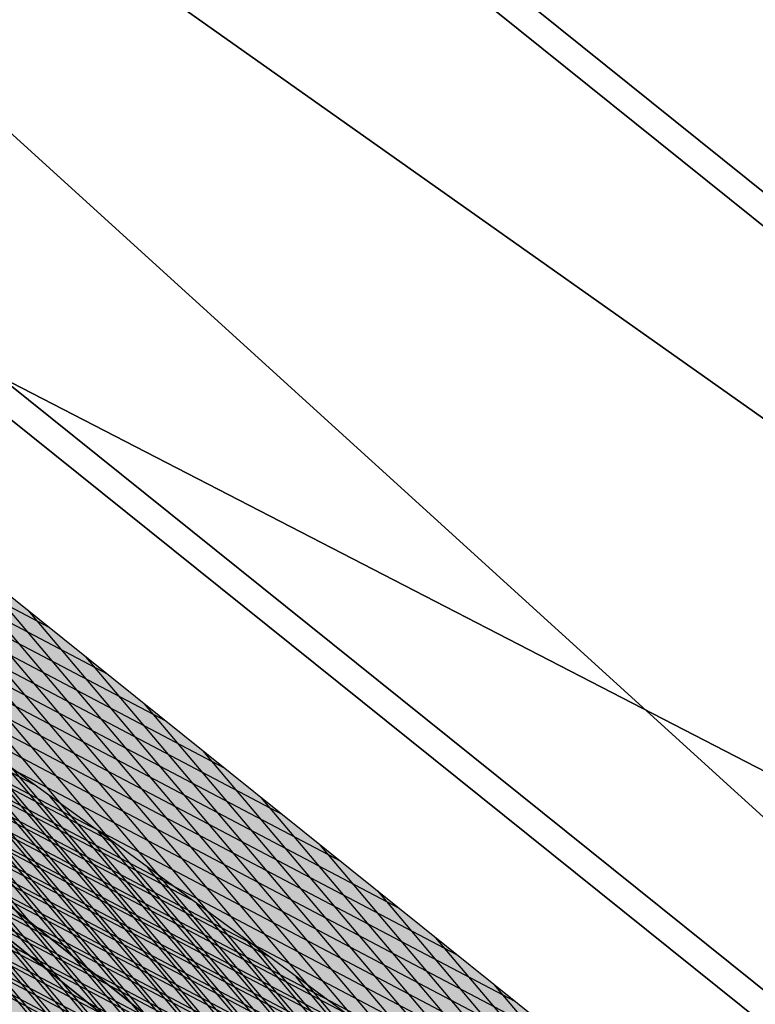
# Model space of a CAD drawing. Header units: millimetres. Extents: x 0 to 84100, y 0 to 59400.
# Tile 29 of 113: x 14227.94 to 14229.15, y 54216 to 54217.63. Entities that reach past the tile are written whole.
import ezdxf

# ---------------------------------------------------------------- set-up
doc = ezdxf.new("R2010")
doc.units = ezdxf.units.MM
doc.layers.add('GRILLE', color=7, linetype='Continuous')

# ---------------------------------------------------------------- blocks, each defined once
blk = doc.blocks.new('*X27')
at = {"color": 0}
for p, q in [((22.2140396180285, 15.61617317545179), (3.866173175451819, 33.96403961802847)), ((22.19500480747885, 15.81198468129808), (4.061984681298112, 33.94500480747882)), ((22.17380966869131, 16.00995651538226), (4.259956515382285, 33.92380966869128)), ((22.15037390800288, 16.21016897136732), (4.460168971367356, 33.90037390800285)), ((22.12461143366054, 16.4127081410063), (4.662708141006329, 33.87461143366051)), ((22.09642975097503, 16.61766651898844), (4.867666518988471, 33.84642975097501)), ((22.0657292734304, 16.82514369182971), (5.075143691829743, 33.81572927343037)), ((22.03240253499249, 17.03524712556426), (5.28524712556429, 33.78240253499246)), ((21.9963332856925, 17.24809307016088), (5.498093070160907, 33.74633328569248)), ((21.95739544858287, 17.46380760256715), (5.713807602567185, 33.70739544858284)), ((21.9154519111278, 17.68252783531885), (5.932527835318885, 33.66545191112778)), ((21.87035311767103, 17.90440332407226), (6.154403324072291, 33.620353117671)), ((21.82193542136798, 18.12959771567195), (6.379597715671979, 33.57193542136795)), ((21.77001914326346, 18.35829068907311), (6.608290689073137, 33.52001914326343)), ((21.71440627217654, 18.59068025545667), (6.840680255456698, 33.46440627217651)), ((10.29163056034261, 13.75), (2.000000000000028, 22.04163056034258)), ((10.11485386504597, 13.75), (2.000000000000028, 21.86485386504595)), ((9.938077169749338, 13.75), (2.000000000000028, 21.68807716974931)), ((9.761300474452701, 13.75), (2.000000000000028, 21.51130047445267)), ((2.000000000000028, 18.79378605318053), (4.596194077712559, 21.38998013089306)), ((9.584523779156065, 13.75), (2.000000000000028, 21.33452377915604)), ((2.000000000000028, 18.61700935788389), (4.684582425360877, 21.30159178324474)), ((2.000000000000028, 18.44023266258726), (4.772970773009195, 21.21320343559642)), ((9.407747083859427, 13.75), (2.000000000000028, 21.1577470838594)), ((2.000000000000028, 18.26345596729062), (4.861359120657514, 21.1248150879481)), ((2.000000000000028, 18.08667927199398), (4.949747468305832, 21.03642674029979)), ((9.23097038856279, 13.75), (2.000000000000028, 20.98097038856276)), ((2.000000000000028, 17.90990257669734), (5.038135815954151, 20.94803839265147)), ((2.000000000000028, 17.73312588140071), (5.126524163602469, 20.85965004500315)), ((9.054193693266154, 13.75), (2.000000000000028, 20.80419369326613)), ((2.000000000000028, 17.55634918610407), (5.214912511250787, 20.77126169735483)), ((2.000000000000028, 17.37957249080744), (5.303300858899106, 20.68287334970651)), ((8.877416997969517, 13.75), (2.000000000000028, 20.62741699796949)), ((2.000000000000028, 17.2027957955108), (5.391689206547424, 20.5944850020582)), ((2.000000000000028, 17.02601910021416), (5.480077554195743, 20.50609665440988)), ((8.70064030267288, 13.75), (2.000000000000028, 20.45064030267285)), ((2.000000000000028, 16.84924240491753), (5.568465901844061, 20.41770830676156)), ((2.000000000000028, 16.67246570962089), (5.65685424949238, 20.32931995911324)), ((8.523863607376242, 13.75), (2.000000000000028, 20.27386360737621)), ((2.000000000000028, 16.49568901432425), (5.745242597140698, 20.24093161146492)), ((2.000000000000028, 16.31891231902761), (5.833630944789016, 20.1525432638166)), ((8.347086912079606, 13.75), (2.000000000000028, 20.09708691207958)), ((2.000000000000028, 16.14213562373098), (5.922019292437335, 20.06415491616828)), ((14.98743686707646, 13.75), (21.29514885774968, 20.05771199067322)), ((2.000000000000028, 15.96535892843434), (6.010407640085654, 19.97576656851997)), ((8.170310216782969, 13.75), (2.000000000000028, 19.92031021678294)), ((15.1642135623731, 13.75), (21.33831587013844, 19.92410230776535)), ((2.000000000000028, 15.7885822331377), (6.098795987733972, 19.88737822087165)), ((2.000000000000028, 15.61180553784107), (6.18718433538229, 19.79898987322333)), ((15.34099025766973, 13.75), (21.38070735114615, 19.78971709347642)), ((7.993533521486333, 13.75), (2.000000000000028, 19.74353352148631)), ((2.000000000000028, 15.43502884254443), (6.275572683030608, 19.71060152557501)), ((15.51776695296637, 13.75), (21.42231484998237, 19.654547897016)), ((2.000000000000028, 15.25825214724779), (6.363961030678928, 19.62221317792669)), ((7.816756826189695, 13.75), (2.000000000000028, 19.56675682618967)), ((2.000000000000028, 15.08147545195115), (6.452349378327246, 19.53382483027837)), ((15.69454364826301, 13.75), (21.46312964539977, 19.51858599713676)), ((2.000000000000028, 14.90469875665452), (6.540737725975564, 19.44543648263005)), ((7.639980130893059, 13.75), (2.000000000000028, 19.38998013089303)), ((15.87132034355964, 13.75), (21.50314273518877, 19.38182239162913)), ((2.000000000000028, 14.72792206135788), (6.629126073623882, 19.35704813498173)), ((2.000000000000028, 14.55114536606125), (6.717514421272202, 19.26865978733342)), ((16.04809703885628, 13.75), (21.54234482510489, 19.24424778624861)), ((7.463203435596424, 13.75), (2.000000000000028, 19.21320343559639)), ((16.22487373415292, 13.75), (21.58072631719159, 19.10585258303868)), ((7.286426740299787, 13.75), (2.000000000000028, 19.03642674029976)), ((16.40165042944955, 13.75), (21.61827729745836, 18.96662686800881)), ((7.109650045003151, 13.75), (2.000000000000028, 18.85965004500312)), ((16.57842712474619, 13.75), (21.65498752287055, 18.82656039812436)), ((16.75520382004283, 13.75), (21.69084640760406, 18.68564258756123)), ((6.932873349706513, 13.75), (2.000000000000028, 18.68287334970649)), ((16.93198051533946, 13.75), (21.72584300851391, 18.54386249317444)), ((6.756096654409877, 13.75), (2.000000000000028, 18.50609665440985)), ((17.1087572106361, 13.75), (21.75996600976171, 18.40120879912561)), ((6.579319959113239, 13.75), (2.000000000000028, 18.32931995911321)), ((17.28553390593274, 13.75), (21.79320370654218, 18.25766980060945)), ((6.402543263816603, 13.75), (2.000000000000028, 18.15254326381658)), ((17.46231060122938, 13.75), (21.82554398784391, 18.11323338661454)), ((6.225766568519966, 13.75), (2.000000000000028, 17.97576656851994)), ((17.63908729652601, 13.75), (21.85697431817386, 17.96788702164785)), ((17.81586399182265, 13.75), (21.88748171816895, 17.8216177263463)), ((6.048989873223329, 13.75), (2.000000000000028, 17.7989898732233)), ((5.872213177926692, 13.75), (2.000000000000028, 17.62221317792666)), ((5.695436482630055, 13.75), (2.000000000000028, 17.44543648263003))]:
    blk.add_line(p, q, dxfattribs=at)
blk = doc.blocks.new('*U24')
at = {"color": 0}
mesh = blk.add_polyface(dxfattribs=at)
corners = [(-25, 0), (-25.00000000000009, -24), (-25.00000000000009, -24, 1.499999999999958), (-25.00000000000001, 1.796500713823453e-29, 1.5)]
mesh.append_faces([[corners[k] for k in face] for face in [(0, 1, 2), (2, 3, 0)]], dxfattribs={"vtx2": -1, "color": 0})
mesh = blk.add_polyface(dxfattribs=at)
corners = [(-25, -8.575632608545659e-14, 1.5), (0, -23.99999999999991, 1.5), (-8.306083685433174e-14, 0, 1.5), (-24.99999999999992, -24, 1.5)]
mesh.append_faces([[corners[k] for k in face] for face in [(0, 1, 2)]], dxfattribs={"vtx0": -1, "color": 0})
mesh.append_faces([[corners[k] for k in face] for face in [(0, 3, 1)]], dxfattribs={"vtx2": -1, "color": 0})
mesh = blk.add_polyface(dxfattribs=at)
corners = [(-24.99999999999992, -24), (-25, -8.575632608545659e-14), (-8.306083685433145e-14, 0), (3.047614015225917e-28, -23.99999999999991)]
mesh.append_faces([[corners[k] for k in face] for face in [(0, 1, 2), (2, 3, 0)]], dxfattribs={"vtx2": -1, "color": 0})
mesh = blk.add_polyface(dxfattribs=at)
corners = [(5.237225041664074e-15, -24, 1.5), (0, -24), (9.050235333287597e-14, 0, 1.499999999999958), (8.526512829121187e-14, 0)]
mesh.append_faces([[corners[k] for k in face] for face in [(0, 1, 2)]], dxfattribs={"vtx1": -1, "color": 0})
mesh.append_faces([[corners[k] for k in face] for face in [(1, 3, 2)]], dxfattribs={"vtx2": -1, "color": 0})

msp = doc.modelspace()

# ---------------------------------------------------------------- linework, layer by layer
at = {"color": 8, "extrusion": (-0.6141888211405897, -0.7647839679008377, -0.1946216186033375), "elevation": -50179.81545801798}
msp.add_lwpolyline([(-22851.39907580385, -10061.98303242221, 0.4142135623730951), (-22865.60907580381, -10076.1930324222), (-22851.39907580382, -10076.1930324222)], format="xyb", close=True, dxfattribs=at)
at = {"color": 8, "extrusion": (-0.6141888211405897, -0.7647839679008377, -0.1946216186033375), "const_width": 14.21, "elevation": -50179.81545801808}
msp.add_lwpolyline([(-22851.39907580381, -10069.08803242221, 0.4142135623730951), (-22858.50407580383, -10076.19303242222, 1)], format="xyb", dxfattribs=at)
at = {"color": 8, "extrusion": (-0.614188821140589, -0.7647839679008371, 0.1946216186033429), "elevation": -50179.81545801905}
msp.add_lwpolyline([(-22851.39907580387, 10075.47739695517, 0.4142135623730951), (-22865.60907580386, 10061.26739695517), (-22851.39907580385, 10061.26739695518)], format="xyb", close=True, dxfattribs=at)
at = {"color": 8, "extrusion": (-0.614188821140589, -0.7647839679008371, 0.1946216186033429), "const_width": 14.21, "elevation": -50179.81545801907}
msp.add_lwpolyline([(-22851.39907580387, 10068.37239695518, 0.4142135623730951), (-22858.50407580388, 10061.26739695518, 1)], format="xyb", dxfattribs=at)

# ---------------------------------------------------------------- block references
at = {"color": 8, "extrusion": (0.6141888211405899, 0.7647839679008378, 0.1946216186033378), "xscale": 0.6999999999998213, "yscale": 0.6999999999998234, "zscale": 0.6999999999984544, "rotation": 269.9999999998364}
msp.add_blockref('*U24', (22866.97407580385, -10077.59303242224, 50179.81545801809), dxfattribs=at)
at = {"color": 8, "extrusion": (0.6141888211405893, 0.7647839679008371, -0.1946216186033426), "xscale": 0.6999999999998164, "yscale": 0.6999999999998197, "zscale": 0.699999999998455, "rotation": 270.0000000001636}
msp.add_blockref('*U24', (22866.97407580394, 10059.86739695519, 50179.81545801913), dxfattribs=at)
at = {"color": 8, "extrusion": (-0.6141888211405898, -0.7647839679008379, -0.1946216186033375), "xscale": 0.6999999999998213, "yscale": 0.6999999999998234, "zscale": 0.6999999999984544, "rotation": 90.0000000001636}
msp.add_blockref('*X27', (-22841.77407580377, -10077.5930324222, -50179.815458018), dxfattribs=at)
at = {"color": 8, "extrusion": (-0.6141888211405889, -0.764783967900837, 0.1946216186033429), "xscale": 0.6999999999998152, "yscale": 0.6999999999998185, "zscale": 0.699999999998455, "rotation": 89.9999999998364}
msp.add_blockref('*X27', (-22841.7740758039, 10059.86739695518, -50179.81545801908), dxfattribs=at)

# ---------------------------------------------------------------- meshes
at = {"layer": 'GRILLE', "color": 8}
mesh = msp.add_polymesh((2, 7), dxfattribs=at)
for k, corner in enumerate([(14287.30578406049, 54213.89870008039, -223.7883878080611), (14296.31173575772, 54225.11285318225, -254.5459970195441), (14306.45789602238, 54237.74678665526, -284.3844634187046), (14317.70764843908, 54251.75490597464, -313.1961031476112), (14330.02039384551, 54267.08665732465, -340.8769380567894), (14343.35169685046, 54283.68671004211, -367.3270709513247), (14357.65344619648, 54301.49515629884, -392.4510461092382), (13986.3443059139, 54455.59724925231, -223.7883878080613), (13995.35025761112, 54466.81140235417, -254.5459970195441), (14005.49641787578, 54479.4453358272, -284.3844634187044), (14016.74617029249, 54493.45345514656, -313.1961031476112), (14029.05891569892, 54508.78520649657, -340.8769380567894), (14042.39021870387, 54525.38525921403, -367.3270709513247), (14056.69196804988, 54543.19370547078, -392.4510461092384)]):
    mesh.set_mesh_vertex(divmod(k, 7), corner)
mesh = msp.add_polymesh((2, 7), dxfattribs=at)
for k, corner in enumerate([(14357.57512130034, 54301.39762664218, 392.2632575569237), (14343.27337195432, 54283.58918038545, 367.1392823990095), (14329.94206894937, 54266.98912766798, 340.689149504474), (14317.62932354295, 54251.65737631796, 313.008314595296), (14306.37957112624, 54237.64925699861, 284.1966748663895), (14296.23341086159, 54225.01532352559, 254.358208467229), (14287.22745916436, 54213.80117042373, 223.6005992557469), (14056.61364315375, 54543.09617581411, 392.2632575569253), (14042.31189380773, 54525.28772955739, 367.1392823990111), (14028.98059080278, 54508.68767683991, 340.6891495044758), (14016.66784539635, 54493.3559254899, 313.0083145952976), (14005.41809297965, 54479.34780617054, 284.1966748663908), (13995.27193271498, 54466.71387269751, 254.3582084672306), (13986.26598101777, 54455.49971959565, 223.6005992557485)]):
    mesh.set_mesh_vertex(divmod(k, 7), corner)
mesh = msp.add_polymesh((2, 7), dxfattribs=at)
for k, corner in enumerate([(14258.4018065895, 54177.90765332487, -8.857274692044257), (14259.37232496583, 54179.11613656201, -42.77618656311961), (14261.61641365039, 54181.91046135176, -76.54082390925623), (14265.12597396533, 54186.28054327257, -110.0293337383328), (14269.88834027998, 54192.21061116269, -143.1208595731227), (14275.88632571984, 54199.67926403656, -175.6959776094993), (14283.09828419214, 54208.65954831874, -207.637127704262), (13957.44032844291, 54419.60620249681, -8.857274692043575), (13958.41084681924, 54420.81468573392, -42.77618656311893), (13960.65493550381, 54423.60901052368, -76.54082390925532), (13964.16449581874, 54427.97909244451, -110.0293337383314), (13968.92686213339, 54433.90916033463, -143.1208595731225), (13974.92484757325, 54441.3778132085, -175.6959776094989), (13982.13680604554, 54450.35809749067, -207.6371277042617)]):
    mesh.set_mesh_vertex(divmod(k, 7), corner)
mesh = msp.add_polymesh((2, 7), dxfattribs=at)
for k, corner in enumerate([(14283.07078720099, 54208.6253092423, 207.4158067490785), (14275.8588287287, 54199.64502496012, 175.4746566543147), (14269.86084328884, 54192.17637208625, 142.8995386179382), (14265.09847697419, 54186.24630419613, 109.8080127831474), (14261.58891665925, 54181.87622227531, 76.3195029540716), (14259.34482797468, 54179.08189748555, 42.55486560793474), (14258.37430959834, 54177.87341424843, 8.635953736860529), (13982.1093090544, 54450.32385841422, 207.4158067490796), (13974.8973505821, 54441.34357413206, 175.4746566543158), (13968.89936514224, 54433.87492125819, 142.8995386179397), (13964.13699882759, 54427.94485336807, 109.8080127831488), (13960.62743851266, 54423.57477144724, 76.3195029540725), (13958.38334982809, 54420.78044665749, 42.55486560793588), (13957.41283145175, 54419.57196342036, 8.635953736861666)]):
    mesh.set_mesh_vertex(divmod(k, 7), corner)

doc.saveas('drawing.dxf')
